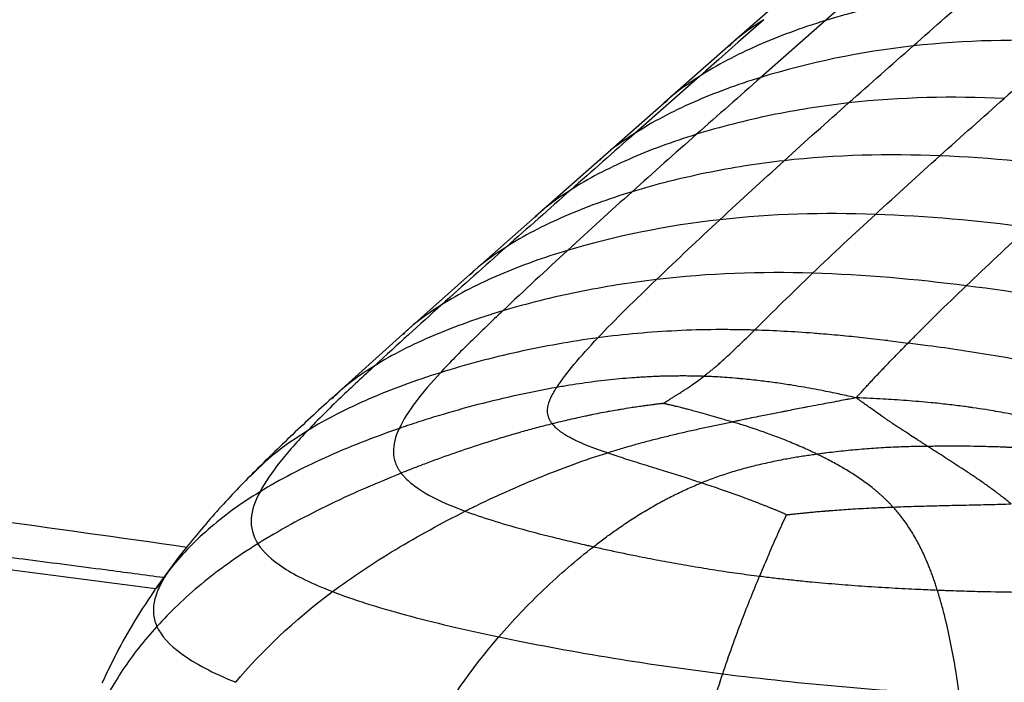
# Paper-space layout '_Dimetric' of a CAD drawing. Header units: millimetres. Extents: x -861 to 1018, y -101 to 902.
# Tile 13 of 19: x 628 to 762, y 351 to 441. Entities that reach past the tile are written whole.
import ezdxf

# ---------------------------------------------------------------- set-up
doc = ezdxf.new("R2010")
doc.units = ezdxf.units.MM

psp = doc.layouts.new('_Dimetric')

# ---------------------------------------------------------------- linework, layer by layer
at = {"color": 7, "linetype": 'Continuous', "lineweight": 25}
for p, q in [((746.02, 449.09), (737.27, 441.37)), ((732.83, 445.57), (724.09, 437.87)), ((737.27, 441.37), (728.5, 433.64)), ((724.07, 437.85), (715.31, 430.13)), ((720.14, 433.77), (711.38, 426.04)), ((715.33, 430.14), (706.57, 422.42)), ((706.57, 422.42), (697.77, 414.66)), ((697.77, 414.66), (688.9, 406.81)), ((688.9, 406.81), (679.77, 398.7)), ((679.77, 398.7), (670.11, 389.98)), ((649.42, 368.53), (646.31, 364.3)), ((649.49, 368.56), (648.03, 366.62)), ((648.03, 366.62), (646.28, 364.16))]:
    psp.add_line(p, q, dxfattribs=at)
at = {"color": 7, "linetype": 'Continuous', "lineweight": 25, "flags": 128}
psp.add_lwpolyline([(728.89, 441.49), (725.42, 438.42), (722.78, 436.09), (720.99, 434.52), (720.14, 433.77)], dxfattribs=at)
at = {"color": 7, "linetype": 'Continuous', "lineweight": 25}
for points in [[(757.97, 445.65), (750.86, 444.85), (743.76, 443.38), (737.27, 441.37)], [(749.2, 437.91), (752.13, 440.49), (755.05, 443.07), (757.97, 445.65)], [(770.38, 438.53), (763.38, 438.83), (756.32, 438.71), (749.2, 437.91)], [(770.38, 438.53), (767.46, 435.95), (764.54, 433.37), (761.61, 430.78)], [(749.2, 437.91), (742.09, 437.12), (735, 435.65), (728.5, 433.64)], [(740.43, 430.16), (743.36, 432.76), (746.28, 435.34), (749.2, 437.91)], [(728.5, 433.64), (725.58, 431.06), (722.66, 428.48), (719.74, 425.89)], [(731.66, 422.3), (734.58, 424.95), (737.51, 427.57), (740.43, 430.16)], [(761.61, 430.78), (754.61, 431.08), (747.55, 430.96), (740.43, 430.16)], [(752.83, 422.96), (755.76, 425.59), (758.69, 428.19), (761.61, 430.78)], [(711.38, 426.04), (708.45, 423.46), (705.53, 420.88), (702.61, 418.3)], [(719.74, 425.89), (716.81, 423.3), (713.89, 420.7), (710.97, 418.07)], [(722.9, 414.27), (725.8, 416.97), (728.73, 419.65), (731.66, 422.3)], [(752.83, 422.96), (745.82, 423.24), (738.76, 423.1), (731.66, 422.3)], [(744.07, 415), (746.96, 417.67), (749.9, 420.32), (752.83, 422.96)], [(773.68, 421.11), (766.78, 421.98), (759.84, 422.68), (752.83, 422.96)], [(702.61, 418.3), (699.69, 415.72), (696.77, 413.14), (693.85, 410.55)], [(710.97, 418.07), (708.06, 415.45), (705.14, 412.8), (702.21, 410.1)], [(744.07, 415), (737.06, 415.24), (730, 415.07), (722.9, 414.27)], [(722.9, 414.27), (715.8, 413.47), (708.71, 412.05), (702.21, 410.1)], [(714.3, 406.14), (717.12, 408.85), (720, 411.57), (722.9, 414.27)], [(735.54, 407), (738.31, 409.66), (741.17, 412.33), (744.07, 415)], [(764.94, 413.23), (758.03, 414.1), (751.07, 414.76), (744.07, 415)], [(756.44, 405.28), (759.2, 407.93), (762.05, 410.58), (764.94, 413.23)], [(693.85, 410.55), (690.93, 407.95), (688.02, 405.35), (685.05, 402.68)], [(702.21, 410.1), (699.28, 407.41), (696.35, 404.67), (693.38, 401.87)], [(706.32, 398.2), (708.7, 400.71), (711.47, 403.42), (714.3, 406.14)], [(735.54, 407), (728.52, 407.2), (721.44, 406.98), (714.3, 406.14)], [(727.61, 399.25), (730.08, 401.68), (732.76, 404.33), (735.54, 407)], [(756.44, 405.28), (749.52, 406.16), (742.56, 406.79), (735.54, 407)], [(777.31, 401.73), (770.32, 403.29), (763.36, 404.41), (756.44, 405.28)], [(685.05, 402.68), (682.09, 400.01), (679.07, 397.27), (675.96, 394.4)], [(735.61, 398.82), (732.95, 399.03), (730.28, 399.17), (727.61, 399.25)], [(745.79, 397.82), (746.7, 397.71), (747.6, 397.6), (748.52, 397.49)], [(751.2, 397.13), (750.3, 397.25), (749.41, 397.37), (748.52, 397.49)], [(741.47, 390.04), (741.63, 390.21), (741.78, 390.39), (741.94, 390.56)], [(729.61, 368.82), (729.18, 367.82), (728.75, 366.81), (728.32, 365.78)], [(725.93, 359.79), (726.71, 361.84), (727.51, 363.83), (728.32, 365.78)], [(657.05, 351.33), (660.56, 355.54), (664.9, 359.69), (670.23, 363.67)], [(723.31, 352.48), (724.15, 355), (725.04, 357.46), (725.93, 359.79)], [(683.32, 343.86), (685.88, 348.48), (689.03, 353.07), (692.84, 357.51)], [(692.84, 357.51), (702.02, 355.58), (712.53, 353.84), (723.31, 352.48)], [(722.13, 348.77), (722.51, 350.01), (722.9, 351.25), (723.31, 352.48)]]:
    psp.add_open_spline(points, degree=3, dxfattribs=at)
for points, knots in [([(737.27, 441.37), (734.02, 440.36), (730.92, 439.22), (725.17, 436.69), (722.51, 435.3), (720.14, 433.77)], [0, 0, 0, 0, 0.5, 0.5, 1, 1, 1, 1]), ([(728.89, 441.49), (727.38, 440.5), (725.69, 439.39), (724.25, 437.97), (724.1, 437.82)], [0, 0, 0, 0, 0.891218, 1, 1, 1, 1]), ([(728.5, 433.64), (725.26, 432.63), (722.16, 431.5), (716.41, 428.96), (713.75, 427.57), (711.38, 426.04)], [0, 0, 0, 0, 0.5, 0.5, 1, 1, 1, 1]), ([(720.14, 433.77), (718.63, 432.78), (716.94, 431.68), (715.51, 430.27), (715.36, 430.12)], [0, 0, 0, 0, 0.894978, 1, 1, 1, 1]), ([(647.24, 365.57), (644.61, 365.92), (638.44, 366.74), (628.97, 367.96), (619.11, 369.23), (610.06, 370.41), (601.93, 371.5), (594.74, 372.48), (588.55, 373.35), (583.72, 374.05), (580.2, 374.55), (577.92, 374.88), (576.25, 375.12), (574.36, 375.39), (571.73, 375.77), (568.52, 376.22), (565.14, 376.7), (561.65, 377.19), (557.6, 377.75), (552.89, 378.4), (547.39, 379.15), (541.4, 379.97), (534.88, 380.84), (527.81, 381.79), (519.75, 382.85), (511.34, 383.96), (502.61, 385.1), (493.64, 386.27), (483.75, 387.55), (472.33, 389.02), (459.25, 390.7), (444.42, 392.59), (428.29, 394.65), (410.87, 396.86), (392.31, 399.22), (372.62, 401.71), (351.88, 404.34), (330.02, 407.1), (306.95, 410.01), (282.73, 413.06), (257.45, 416.25), (231.39, 419.53), (204.7, 422.89), (177.55, 426.32), (153.92, 429.29), (139.37, 431.12), (133.99, 431.8)], [0, 0, 0, 0, 0.015235, 0.035618, 0.054847, 0.072386, 0.088156, 0.10216, 0.114376, 0.124434, 0.130453, 0.134972, 0.137803, 0.140204, 0.145953, 0.153176, 0.158975, 0.16571, 0.173538, 0.182649, 0.19327, 0.205667, 0.217681, 0.231382, 0.247012, 0.264841, 0.28059, 0.298044, 0.317314, 0.338447, 0.364865, 0.393788, 0.425236, 0.459204, 0.495669, 0.533864, 0.574346, 0.617016, 0.661746, 0.709346, 0.758722, 0.80963, 0.861787, 0.914869, 0.968502, 1, 1, 1, 1]), ([(740.43, 430.16), (736.88, 429.76), (733.33, 429.2), (726.38, 427.76), (722.98, 426.9), (719.74, 425.89)], [0, 0, 0, 0, 0.5, 0.5, 1, 1, 1, 1]), ([(711.38, 426.04), (709.86, 425.05), (708.17, 423.95), (706.75, 422.54), (706.6, 422.39)], [0, 0, 0, 0, 0.895415, 1, 1, 1, 1]), ([(719.74, 425.89), (716.49, 424.89), (713.39, 423.75), (707.64, 421.22), (704.98, 419.83), (702.61, 418.3)], [0, 0, 0, 0, 0.5, 0.5, 1, 1, 1, 1]), ([(731.66, 422.3), (728.1, 421.9), (724.56, 421.34), (717.61, 419.92), (714.22, 419.07), (710.97, 418.07)], [0, 0, 0, 0, 0.5, 0.5, 1, 1, 1, 1]), ([(710.97, 418.07), (707.73, 417.08), (704.63, 415.96), (698.88, 413.45), (696.22, 412.07), (693.85, 410.55)], [0, 0, 0, 0, 0.5, 0.5, 1, 1, 1, 1]), ([(702.61, 418.3), (701.1, 417.32), (699.4, 416.21), (697.96, 414.79), (697.8, 414.63)], [0, 0, 0, 0, 0.88911, 1, 1, 1, 1]), ([(331.79, 410.59), (354.57, 407.71), (400.13, 401.96), (468.44, 393.22), (523.45, 386.18), (565.19, 380.88), (593.8, 377.4), (622.19, 373.73), (641.2, 371.04), (650.42, 369.73)], [0, 0, 0, 0, 0.214371, 0.428657, 0.642664, 0.732381, 0.822288, 0.913735, 1, 1, 1, 1]), ([(702.21, 410.1), (698.96, 409.13), (695.86, 408.02), (690.1, 405.55), (687.43, 404.19), (685.05, 402.68)], [0, 0, 0, 0, 0.5, 0.5, 1, 1, 1, 1]), ([(693.85, 410.55), (692.34, 409.56), (690.6, 408.43), (689.13, 406.97), (688.93, 406.78)], [0, 0, 0, 0, 0.867739, 1, 1, 1, 1]), ([(714.3, 406.14), (710.72, 405.71), (707.14, 405.14), (700.12, 403.71), (696.68, 402.85), (693.38, 401.87)], [0, 0, 0, 0, 0.5, 0.5, 1, 1, 1, 1]), ([(748.51, 397.49), (748.67, 397.64), (748.82, 397.8), (749.14, 398.11), (749.61, 398.59), (750.08, 399.07), (751.05, 400.03), (751.7, 400.68), (753.69, 402.64), (755.05, 403.96), (756.44, 405.28)], [0, 0, 0, 0, 0.0625, 0.0625, 0.125, 0.25, 0.25, 0.5, 0.5, 1, 1, 1, 1]), ([(693.38, 401.87), (690.09, 400.88), (686.94, 399.76), (681.09, 397.28), (678.38, 395.91), (675.96, 394.4)], [0, 0, 0, 0, 0.5, 0.5, 1, 1, 1, 1]), ([(685.05, 402.68), (683.54, 401.7), (681.68, 400.5), (680.11, 398.95), (679.82, 398.66)], [0, 0, 0, 0, 0.81296, 1, 1, 1, 1]), ([(693.38, 401.87), (691.9, 400.46), (690.41, 399.05), (687.55, 396.23), (686.17, 394.83), (684.91, 393.46)], [0, 0, 0, 0, 0.5, 0.5, 1, 1, 1, 1]), ([(727.61, 399.25), (727.56, 399.25), (727.5, 399.26), (727.39, 399.26), (727.23, 399.26), (726.85, 399.27), (726.08, 399.29), (724.55, 399.31), (723.23, 399.32), (720.59, 399.3), (718.82, 399.25), (713.51, 398.99), (709.93, 398.68), (706.32, 398.2)], [0, 0, 0, 0, 0.007812, 0.007812, 0.015625, 0.03125, 0.0625, 0.125, 0.25, 0.25, 0.5, 0.5, 1, 1, 1, 1]), ([(720.7, 392.96), (720.79, 393.03), (720.98, 393.17), (721.26, 393.39), (721.59, 393.65), (721.96, 393.95), (722.41, 394.33), (723.13, 394.96), (724.21, 395.94), (725.4, 397.09), (726.39, 398.05), (727.07, 398.71), (727.43, 399.07), (727.61, 399.25)], [0, 0, 0, 0, 0.033137, 0.067119, 0.101936, 0.156037, 0.211286, 0.281118, 0.450752, 0.678733, 0.826699, 0.91254, 1, 1, 1, 1]), ([(706.32, 398.2), (702.7, 397.71), (699.05, 397.06), (691.86, 395.47), (688.31, 394.53), (684.91, 393.46)], [0, 0, 0, 0, 0.5, 0.5, 1, 1, 1, 1]), ([(700.72, 391.45), (701.34, 392.41), (702.14, 393.47), (704.04, 395.73), (705.13, 396.94), (706.32, 398.2)], [0, 0, 0, 0, 0.5, 0.5, 1, 1, 1, 1]), ([(745.79, 397.82), (745.28, 397.87), (744.26, 397.99), (742.22, 398.22), (739.68, 398.48), (737.3, 398.69), (735.95, 398.8), (735.61, 398.82)], [0, 0, 0, 0, 0.149668, 0.299429, 0.599311, 0.899652, 1, 1, 1, 1]), ([(746.54, 395.47), (746.59, 395.52), (746.65, 395.58), (746.7, 395.63), (746.97, 395.91), (747.25, 396.19), (747.52, 396.47), (747.85, 396.81), (748.18, 397.15), (748.52, 397.49)], [-0.000438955, -0.000438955, -0.000438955, -0.000438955, 0, 0, 0, 0.002332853, 0.002332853, 0.002332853, 0.005148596, 0.005148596, 0.005148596, 0.005148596]), ([(769.47, 393.98), (767.96, 394.32), (766.44, 394.63), (763.4, 395.22), (761.88, 395.5), (758.83, 396.01), (757.3, 396.26), (754.25, 396.71), (752.72, 396.93), (751.2, 397.13)], [0, 0, 0, 0, 0.25, 0.25, 0.5, 0.5, 0.75, 0.75, 1, 1, 1, 1]), ([(741.94, 390.56), (742.09, 390.73), (742.4, 391.08), (742.86, 391.58), (743.37, 392.14), (743.95, 392.76), (744.8, 393.65), (745.66, 394.55), (746.31, 395.23), (746.54, 395.47)], [0, 0, 0, 0, 0.10181, 0.200916, 0.298283, 0.43817, 0.578187, 0.846943, 1, 1, 1, 1]), ([(675.96, 394.4), (674.39, 392.96), (672.83, 391.5), (669.76, 388.56), (668.27, 387.08), (666.85, 385.59)], [0, 0, 0, 0, 0.5, 0.5, 1, 1, 1, 1]), ([(675.96, 394.4), (674.43, 393.42), (672.36, 392.08), (670.61, 390.36), (670.16, 389.91)], [0, 0, 0, 0, 0.737723, 1, 1, 1, 1]), ([(684.91, 393.46), (681.51, 392.39), (678.25, 391.2), (672.17, 388.57), (669.36, 387.14), (666.85, 385.59)], [0, 0, 0, 0, 0.5, 0.5, 1, 1, 1, 1]), ([(684.91, 393.46), (683.65, 392.09), (682.51, 390.76), (680.59, 388.22), (679.82, 387), (679.29, 385.86)], [0, 0, 0, 0, 0.5, 0.5, 1, 1, 1, 1]), ([(720.7, 392.96), (720.43, 392.97), (719.9, 392.98), (719.1, 393), (718.3, 393.01), (717.49, 393.01), (716.68, 393), (715.87, 392.99), (715.06, 392.97), (714.24, 392.94), (713.42, 392.9), (712.6, 392.86), (711.77, 392.81), (710.66, 392.73), (709.27, 392.61), (707.59, 392.44), (705.89, 392.24), (704.18, 392.01), (702.46, 391.75), (701.3, 391.55), (700.72, 391.45)], [0, 0, 0, 0, 0.040769, 0.081546, 0.122338, 0.163157, 0.20401, 0.244907, 0.285858, 0.326873, 0.367961, 0.409132, 0.450396, 0.491764, 0.574856, 0.658483, 0.742729, 0.827674, 0.913404, 1, 1, 1, 1]), ([(715.26, 389.27), (715.27, 389.28), (715.3, 389.3), (715.34, 389.33), (715.38, 389.36), (715.41, 389.38), (715.44, 389.4), (715.48, 389.43), (715.55, 389.47), (715.6, 389.51), (715.65, 389.54), (715.75, 389.61), (715.91, 389.71), (716.03, 389.79), (716.09, 389.83), (716.14, 389.86), (716.31, 389.97), (716.61, 390.16), (716.98, 390.39), (717.3, 390.59), (717.5, 390.72), (717.6, 390.78), (717.68, 390.84), (718.15, 391.14), (718.66, 391.47), (719.35, 391.95), (719.94, 392.37), (720.44, 392.76), (720.7, 392.96)], [0, 0, 0, 0, 0.006939, 0.013999, 0.017287, 0.027954, 0.028725, 0.034736, 0.04964, 0.060308, 0.061107, 0.073578, 0.11049, 0.136768, 0.137691, 0.1391, 0.157387, 0.225708, 0.285746, 0.34302, 0.389015, 0.391187, 0.393603, 0.434261, 0.640157, 0.673759, 0.830499, 1, 1, 1, 1]), ([(741.47, 390.04), (741.1, 390.12), (740.39, 390.28), (739.33, 390.51), (738.21, 390.74), (736.94, 391), (735.01, 391.37), (732.83, 391.74), (730.45, 392.1), (728.68, 392.32), (727.22, 392.49), (726.28, 392.59), (724.84, 392.72), (723.63, 392.81), (722.37, 392.89), (721.82, 392.92), (721.25, 392.94), (720.88, 392.95), (720.7, 392.96)], [0, 0, 0, 0, 0.055641, 0.108397, 0.158635, 0.223556, 0.297519, 0.442986, 0.543714, 0.640899, 0.696184, 0.750977, 0.774612, 0.898485, 0.920389, 0.949562, 0.974874, 1, 1, 1, 1]), ([(700.72, 391.45), (697.22, 390.84), (693.61, 390.05), (688.2, 388.64), (686.39, 388.13), (683.71, 387.32), (682.82, 387.04), (681.49, 386.61), (680.82, 386.39), (680.05, 386.13), (679.67, 386), (679.51, 385.94), (679.4, 385.9), (679.34, 385.88), (679.29, 385.86)], [0, 0, 0, 0, 0.5, 0.5, 0.75, 0.75, 0.875, 0.875, 0.9375, 0.96875, 0.984375, 0.992187, 0.992187, 1, 1, 1, 1]), ([(700.13, 386.51), (700.09, 386.55), (700.03, 386.64), (699.94, 386.77), (699.85, 386.9), (699.78, 387.03), (699.68, 387.23), (699.58, 387.5), (699.5, 387.84), (699.47, 388.28), (699.51, 388.86), (699.7, 389.52), (699.98, 390.18), (700.32, 390.81), (700.58, 391.24), (700.72, 391.45)], [0, 0, 0, 0, 0.0268265, 0.0535949, 0.0803297, 0.107055, 0.1337946, 0.2009401, 0.268514, 0.3391195, 0.4612154, 0.6109714, 0.7338575, 0.8632842, 1, 1, 1, 1]), ([(670.12, 389.98), (668.21, 388.24), (664.39, 384.73), (660.81, 381.18), (659.01, 379.4)], [0, 0, 0, 0, 0.498041, 1, 1, 1, 1]), ([(741.47, 390.04), (741.18, 389.98), (740.68, 389.89), (739.8, 389.73), (739.17, 389.61), (737.97, 389.38), (736.64, 389.13), (735.15, 388.85), (734.1, 388.65), (733.23, 388.48), (732.56, 388.35), (732.22, 388.28)], [0, 0, 0, 0, 0.095862, 0.162165, 0.290114, 0.299956, 0.555992, 0.719394, 0.785065, 0.893677, 1, 1, 1, 1]), ([(746.45, 386.52), (746.32, 386.61), (746.07, 386.78), (745.69, 387.04), (745.34, 387.29), (744.82, 387.64), (744, 388.22), (743.24, 388.76), (742.54, 389.26), (742.22, 389.5), (741.81, 389.79), (741.62, 389.93), (741.47, 390.04)], [0, 0, 0, 0, 0.0706463, 0.1421749, 0.2149136, 0.2738561, 0.4441437, 0.7003195, 0.7421457, 0.8798844, 0.904296, 1, 1, 1, 1]), ([(764.07, 387.49), (763.89, 387.53), (763.52, 387.61), (762.78, 387.77), (761.77, 387.97), (760.48, 388.2), (758.98, 388.45), (757.78, 388.63), (756.79, 388.77), (755.64, 388.93), (753.9, 389.14), (751.3, 389.42), (748.86, 389.62), (746.68, 389.77), (745.04, 389.87), (743.32, 389.96), (742.1, 390.01), (741.47, 390.04)], [0, 0, 0, 0, 0.025155, 0.050491, 0.101613, 0.163284, 0.225392, 0.303638, 0.324279, 0.358801, 0.456276, 0.556437, 0.702479, 0.776385, 0.841366, 0.917645, 1, 1, 1, 1]), ([(715.26, 389.27), (715.22, 389.27), (715.13, 389.26), (715.03, 389.25), (714.9, 389.23), (714.81, 389.22), (714.7, 389.21), (714.57, 389.19), (714.36, 389.17), (714.19, 389.15), (714.1, 389.13), (714.02, 389.12), (713.7, 389.08), (713.23, 389.02), (712.81, 388.96), (712.63, 388.94), (712.55, 388.93), (712.18, 388.88), (711.58, 388.79), (710.61, 388.64), (709.83, 388.52), (709.21, 388.41), (708.68, 388.32), (708.19, 388.24), (706.99, 388.02), (705.93, 387.81), (704.92, 387.6), (704.69, 387.55), (704.67, 387.55), (704.65, 387.55), (704.36, 387.48), (703.72, 387.35), (702.7, 387.12), (701.55, 386.85), (700.69, 386.64), (700.21, 386.53), (700.14, 386.51), (700.13, 386.51), (700.13, 386.51), (700.13, 386.51)], [0, 0, 0, 0, 0.008288, 0.016699, 0.020065, 0.03402, 0.034453, 0.041146, 0.060508, 0.074203, 0.074683, 0.078721, 0.089638, 0.137736, 0.171689, 0.172264, 0.172962, 0.188155, 0.243849, 0.292385, 0.379287, 0.397254, 0.414832, 0.484411, 0.494603, 0.652875, 0.694648, 0.695868, 0.697316, 0.698841, 0.700016, 0.754585, 0.82774, 0.902425, 0.985291, 0.998646, 0.999063, 0.999479, 1, 1, 1, 1]), ([(724.62, 386.74), (724.37, 386.82), (723.88, 386.96), (723.18, 387.17), (722.52, 387.37), (721.68, 387.61), (720.6, 387.92), (719.63, 388.18), (718.97, 388.36), (718.59, 388.46), (718.12, 388.58), (717.65, 388.69), (717.26, 388.79), (717.04, 388.85), (716.93, 388.87), (716.86, 388.89), (716.64, 388.94), (716.33, 389.01), (716.08, 389.08), (715.95, 389.1), (715.86, 389.13), (715.73, 389.16), (715.63, 389.18), (715.58, 389.19), (715.52, 389.21), (715.47, 389.22), (715.4, 389.24), (715.34, 389.25), (715.29, 389.27), (715.26, 389.27)], [0, 0, 0, 0, 0.078592, 0.156148, 0.223842, 0.290805, 0.42309, 0.569752, 0.597536, 0.634551, 0.693315, 0.745263, 0.785876, 0.817362, 0.818188, 0.819116, 0.839979, 0.889051, 0.920566, 0.921049, 0.929439, 0.949668, 0.962977, 0.963401, 0.967185, 0.981328, 0.982217, 0.991156, 1, 1, 1, 1]), ([(732.22, 388.28), (732.07, 388.25), (731.76, 388.19), (731.13, 388.07), (730.03, 387.85), (728.69, 387.59), (727.41, 387.33), (726.71, 387.19), (726.17, 387.08), (725.85, 387.01), (725.43, 386.92), (725.14, 386.86), (724.85, 386.8), (724.71, 386.76), (724.66, 386.75), (724.63, 386.75), (724.62, 386.74)], [0, 0, 0, 0, 0.062065, 0.123937, 0.247609, 0.496642, 0.655073, 0.747932, 0.772176, 0.867958, 0.874274, 0.93737, 0.981275, 0.987829, 0.994379, 1, 1, 1, 1]), ([(679.29, 385.86), (675.79, 384.65), (672.39, 383.32), (666.02, 380.44), (663.04, 378.9), (660.36, 377.26)], [0, 0, 0, 0, 0.5, 0.5, 1, 1, 1, 1]), ([(679.29, 385.86), (678.76, 384.73), (678.48, 383.67), (678.52, 382.17), (678.61, 381.68), (678.87, 380.96), (678.98, 380.72), (679.17, 380.37), (679.28, 380.2), (679.42, 379.99), (679.49, 379.89), (679.53, 379.84), (679.54, 379.82), (679.55, 379.81), (679.56, 379.8), (679.57, 379.79)], [0, 0, 0, 0, 0.5, 0.5, 0.75, 0.75, 0.875, 0.875, 0.9375, 0.96875, 0.984375, 0.992188, 0.996094, 0.996094, 1, 1, 1, 1]), ([(700.13, 386.51), (699.8, 386.42), (699.15, 386.26), (698.18, 386.01), (697.19, 385.74), (696.19, 385.46), (695.19, 385.18), (694.18, 384.88), (693.16, 384.58), (692.13, 384.26), (691.1, 383.93), (689.18, 383.32), (686.38, 382.37), (683.41, 381.29), (681.14, 380.42), (680.09, 380), (679.57, 379.79)], [0, 0, 0, 0, 0.046156, 0.092896, 0.140185, 0.187995, 0.236299, 0.285067, 0.334272, 0.383882, 0.43387, 0.484204, 0.663077, 0.843761, 0.921819, 1, 1, 1, 1]), ([(707.61, 382.53), (707.43, 382.59), (707.07, 382.72), (706.55, 382.9), (706.04, 383.09), (705.54, 383.28), (705.06, 383.46), (704.6, 383.65), (704.08, 383.88), (703.51, 384.13), (702.95, 384.4), (702.51, 384.64), (702.16, 384.83), (701.84, 385.03), (701.5, 385.25), (701.16, 385.49), (700.85, 385.74), (700.57, 385.99), (700.33, 386.25), (700.19, 386.42), (700.13, 386.51)], [0, 0, 0, 0, 0.056778, 0.112718, 0.167829, 0.222123, 0.275611, 0.328311, 0.38024, 0.456483, 0.531602, 0.590539, 0.6323, 0.673071, 0.729764, 0.784786, 0.839218, 0.893158, 0.946718, 1, 1, 1, 1]), ([(724.62, 386.74), (724.33, 386.68), (723.75, 386.56), (722.87, 386.38), (721.98, 386.19), (721.09, 386), (720.18, 385.8), (719.27, 385.6), (718.34, 385.39), (717.41, 385.17), (716.21, 384.89), (714.75, 384.53), (713, 384.09), (711.23, 383.61), (709.43, 383.09), (708.22, 382.72), (707.61, 382.53)], [0, 0, 0, 0, 0.050655, 0.101863, 0.153624, 0.205942, 0.25882, 0.312261, 0.366271, 0.420857, 0.476028, 0.576694, 0.679324, 0.784007, 0.890854, 1, 1, 1, 1]), ([(736.15, 382.36), (736.14, 382.37), (736.05, 382.41), (735.5, 382.68), (734.62, 383.09), (733.78, 383.46), (733.37, 383.63), (732.64, 383.95), (731.65, 384.35), (730.01, 384.98), (728.76, 385.43), (727.77, 385.77), (727.12, 385.98), (726.64, 386.14), (725.94, 386.36), (725.47, 386.5), (724.98, 386.64), (724.74, 386.71), (724.62, 386.74)], [0, 0, 0, 0, 0.003419, 0.025392, 0.151627, 0.24287, 0.251141, 0.259697, 0.439057, 0.512957, 0.687797, 0.759438, 0.765602, 0.852652, 0.880394, 0.940322, 0.970182, 1, 1, 1, 1]), ([(751.19, 383.43), (751.09, 383.5), (750.88, 383.63), (750.63, 383.8), (750.32, 384), (750.11, 384.13), (749.89, 384.27), (749.53, 384.51), (749.12, 384.77), (748.39, 385.25), (747.77, 385.65), (747.1, 386.09), (746.73, 386.34), (746.54, 386.46), (746.45, 386.52)], [0, 0, 0, 0, 0.062707, 0.125855, 0.155918, 0.249268, 0.252207, 0.292232, 0.475526, 0.503307, 0.752226, 0.875925, 0.937849, 1, 1, 1, 1]), ([(666.85, 385.59), (665.28, 384.56), (662.45, 382.71), (660.07, 380.38), (659.01, 379.34)], [0, 0, 0, 0, 0.55605, 1, 1, 1, 1]), ([(666.85, 385.59), (665.46, 384.13), (664.17, 382.68), (661.96, 379.89), (661.04, 378.54), (660.36, 377.26)], [0, 0, 0, 0, 0.5, 0.5, 1, 1, 1, 1]), ([(751.19, 383.43), (751.05, 383.43), (750.75, 383.43), (750.15, 383.42), (749.55, 383.41), (748.66, 383.39), (748.05, 383.37), (747.23, 383.34), (745.98, 383.29), (744.31, 383.19), (742.17, 383.03), (740.47, 382.88), (738.76, 382.69), (737.68, 382.57), (736.81, 382.45), (736.37, 382.39), (736.15, 382.36)], [0, 0, 0, 0, 0.029822, 0.0597103, 0.1196685, 0.1482463, 0.2377861, 0.2406283, 0.3121863, 0.4870033, 0.5712544, 0.7402108, 0.8261526, 0.9125538, 0.9562172, 1, 1, 1, 1]), ([(762.95, 383.27), (762.92, 383.27), (762.85, 383.27), (762.76, 383.27), (762.66, 383.28), (762.58, 383.28), (762.5, 383.28), (762.39, 383.28), (762.22, 383.29), (762.08, 383.3), (761.96, 383.3), (761.71, 383.31), (761.31, 383.33), (760.97, 383.34), (760.82, 383.35), (760.75, 383.35), (760.26, 383.37), (759.43, 383.39), (758.59, 383.41), (758.1, 383.42), (757.36, 383.44), (756.2, 383.45), (754.58, 383.46), (753.26, 383.45), (752.12, 383.44), (751.5, 383.43), (751.19, 383.43)], [0, 0, 0, 0, 0.008851, 0.017797, 0.02207, 0.036162, 0.03662, 0.043703, 0.064085, 0.078458, 0.078957, 0.094532, 0.144259, 0.179573, 0.180793, 0.182243, 0.198485, 0.305597, 0.393982, 0.41224, 0.430058, 0.584091, 0.709144, 0.842568, 0.920781, 1, 1, 1, 1]), ([(762.55, 375.61), (762.35, 375.77), (761.96, 376.09), (761.36, 376.55), (760.76, 377.01), (760.17, 377.45), (759.57, 377.88), (758.98, 378.31), (758.39, 378.72), (757.8, 379.13), (757.21, 379.52), (756.44, 380.04), (755.49, 380.66), (754.37, 381.39), (753.28, 382.09), (752.22, 382.77), (751.53, 383.21), (751.19, 383.43)], [0, 0, 0, 0, 0.054929, 0.109259, 0.16301, 0.216197, 0.268837, 0.320945, 0.372535, 0.423617, 0.474202, 0.524301, 0.623197, 0.720193, 0.815325, 0.908615, 1, 1, 1, 1]), ([(707.61, 382.53), (704.54, 381.56), (701.32, 380.39), (696.45, 378.39), (694.81, 377.68), (692.36, 376.57), (691.54, 376.19), (690.32, 375.61), (689.71, 375.31), (689, 374.96), (688.65, 374.79), (688.5, 374.71), (688.39, 374.66), (688.34, 374.63), (688.29, 374.61)], [0, 0, 0, 0, 0.5, 0.5, 0.75, 0.75, 0.875, 0.875, 0.9375, 0.96875, 0.984375, 0.992187, 0.992187, 1, 1, 1, 1]), ([(720.41, 378.46), (720.06, 378.57), (719.38, 378.8), (717.9, 379.28), (715.99, 379.88), (713.97, 380.5), (712.32, 381.01), (711.03, 381.41), (709.82, 381.8), (708.69, 382.17), (707.96, 382.41), (707.61, 382.53)], [0, 0, 0, 0, 0.079332, 0.158403, 0.340638, 0.520381, 0.62607, 0.726965, 0.822955, 0.913974, 1, 1, 1, 1]), ([(736.15, 382.36), (735.86, 382.32), (735.29, 382.24), (734.42, 382.11), (733.55, 381.98), (732.68, 381.83), (731.38, 381.6), (729.66, 381.25), (727.52, 380.76), (725.4, 380.19), (723.68, 379.66), (722.34, 379.2), (721.37, 378.84), (720.73, 378.59), (720.41, 378.46)], [0, 0, 0, 0, 0.053477, 0.107176, 0.161079, 0.215169, 0.269431, 0.403624, 0.538698, 0.672762, 0.807758, 0.871562, 0.935632, 1, 1, 1, 1]), ([(746.47, 375.18), (746.37, 375.29), (746.17, 375.51), (745.85, 375.84), (745.53, 376.16), (745.2, 376.47), (744.87, 376.78), (744.52, 377.08), (744.18, 377.38), (743.46, 377.97), (742.34, 378.81), (740.75, 379.86), (739.1, 380.84), (737.76, 381.56), (736.77, 382.06), (736.36, 382.26), (736.15, 382.36)], [0, 0, 0, 0, 0.03754, 0.074973, 0.112304, 0.149542, 0.186691, 0.223756, 0.260741, 0.297652, 0.447398, 0.596087, 0.745986, 0.894642, 0.947432, 1, 1, 1, 1]), ([(659.02, 379.4), (657.39, 377.72), (654.12, 374.33), (651, 370.48), (649.42, 368.53)], [0, 0, 0, 0, 0.496117, 1, 1, 1, 1]), ([(679.57, 379.79), (676.07, 378.39), (672.62, 376.88), (666.04, 373.66), (662.92, 371.96), (660.07, 370.18)], [0, 0, 0, 0, 0.5, 0.5, 1, 1, 1, 1]), ([(679.57, 379.79), (679.57, 379.79), (679.58, 379.78), (679.59, 379.76), (679.6, 379.74), (679.64, 379.69), (679.72, 379.59), (679.89, 379.39), (680.05, 379.22), (680.38, 378.88), (680.63, 378.66), (681.43, 377.99), (682.06, 377.56), (684.23, 376.27), (686.06, 375.44), (688.29, 374.61)], [0, 0, 0, 0, 0.003906, 0.003906, 0.007813, 0.015625, 0.03125, 0.0625, 0.125, 0.125, 0.25, 0.25, 0.5, 0.5, 1, 1, 1, 1]), ([(705.72, 369.78), (705.95, 369.96), (706.42, 370.32), (707.12, 370.85), (707.83, 371.37), (708.54, 371.88), (709.6, 372.62), (711.03, 373.58), (712.57, 374.53), (713.8, 375.26), (714.61, 375.71), (715.28, 376.08), (715.95, 376.43), (716.73, 376.82), (717.64, 377.26), (718.55, 377.68), (719.48, 378.09), (720.1, 378.34), (720.41, 378.46)], [0, 0, 0, 0, 0.0525, 0.104773, 0.156807, 0.208594, 0.260126, 0.387541, 0.513737, 0.577981, 0.637758, 0.67644, 0.710982, 0.769539, 0.827702, 0.885487, 0.942912, 1, 1, 1, 1]), ([(732, 374.12), (731.92, 374.16), (731.76, 374.23), (731.5, 374.34), (731.22, 374.46), (730.9, 374.6), (730.57, 374.74), (730.21, 374.89), (729.83, 375.04), (729.43, 375.2), (728.66, 375.51), (727.49, 375.96), (725.41, 376.74), (723.43, 377.45), (721.59, 378.07), (720.8, 378.33), (720.41, 378.46)], [0, 0, 0, 0, 0.0202821, 0.0431849, 0.0685202, 0.096105, 0.1257467, 0.1572254, 0.1903124, 0.2248054, 0.2605371, 0.3912569, 0.5296487, 0.7994518, 0.8990641, 1, 1, 1, 1]), ([(660.36, 377.26), (657.68, 375.62), (655.34, 373.89), (651.26, 370.33), (649.52, 368.49), (648.03, 366.62)], [0, 0, 0, 0, 0.5, 0.5, 1, 1, 1, 1]), ([(660.36, 377.26), (659.68, 375.98), (659.25, 374.77), (659.09, 372.43), (659.36, 371.3), (660.07, 370.18)], [0, 0, 0, 0, 0.5, 0.5, 1, 1, 1, 1]), ([(646.14, 364.04), (638.71, 365), (621.31, 367.25), (593.82, 370.92), (571.58, 374.13), (559.21, 375.81), (556.98, 376.11)], [0, 0, 0, 0, 0.2497327, 0.5841588, 0.9250361, 1, 1, 1, 1]), ([(732, 374.12), (732, 374.12), (732, 374.12), (732, 374.12), (732, 374.12), (732, 374.12), (732, 374.12), (732, 374.12), (732, 374.12), (732, 374.12), (732, 374.12), (732, 374.12), (732, 374.12), (732, 374.12), (732, 374.12), (732.02, 374.13), (732.07, 374.13), (732.2, 374.15), (732.37, 374.17), (732.61, 374.2), (732.86, 374.23), (733.13, 374.25), (733.42, 374.29), (733.72, 374.32), (734.03, 374.35), (734.36, 374.38), (734.69, 374.41), (735.04, 374.45), (735.4, 374.48), (735.76, 374.51), (736.13, 374.55), (736.52, 374.58), (736.83, 374.61), (737.04, 374.62), (737.13, 374.63), (737.21, 374.64), (737.29, 374.64), (737.37, 374.65), (737.45, 374.66), (737.53, 374.66), (737.61, 374.67), (737.69, 374.67), (737.77, 374.68), (737.85, 374.69), (737.93, 374.69), (738.01, 374.7), (738.09, 374.71), (738.18, 374.71), (738.63, 374.75), (739.47, 374.81), (741.22, 374.93), (742.82, 375.02), (744.26, 375.09), (745.24, 375.13), (745.98, 375.16), (746.47, 375.18)], [0, 0, 0, 0, 0.0000572, 0.000078, 0.0000988, 0.0001196, 0.0001404, 0.0001612, 0.000182, 0.0002029, 0.0002237, 0.0002445, 0.0002654, 0.0002862, 0.000307, 0.0003227, 0.0048289, 0.0106802, 0.0257254, 0.0420517, 0.0596104, 0.0783046, 0.0980684, 0.1188289, 0.1405124, 0.163034, 0.1863334, 0.2103495, 0.2350191, 0.2602848, 0.2860903, 0.3123831, 0.3408081, 0.349948, 0.3553807, 0.3608281, 0.36629, 0.3717659, 0.3772555, 0.3827586, 0.3882747, 0.3938037, 0.3993451, 0.4048987, 0.4104642, 0.4160413, 0.4216296, 0.4272291, 0.4342441, 0.515891, 0.5994589, 0.7974862, 0.8475668, 0.8980173, 1, 1, 1, 1]), ([(746.47, 375.18), (746.94, 375.2), (747.88, 375.23), (749.29, 375.28), (750.69, 375.32), (752.08, 375.35), (753.46, 375.39), (754.91, 375.42), (756.43, 375.45), (758.01, 375.48), (759.56, 375.52), (761.07, 375.56), (762.06, 375.59), (762.55, 375.61)], [0, 0, 0, 0, 0.088143, 0.175924, 0.263189, 0.349785, 0.435556, 0.520346, 0.620599, 0.718949, 0.815135, 0.9089, 1, 1, 1, 1]), ([(752.5, 363.88), (752.44, 364.09), (752.3, 364.51), (752.1, 365.13), (751.88, 365.74), (751.66, 366.34), (751.43, 366.94), (751.03, 367.93), (750.42, 369.29), (749.54, 370.98), (748.54, 372.6), (747.65, 373.82), (746.94, 374.66), (746.63, 375.01), (746.47, 375.18)], [0, 0, 0, 0, 0.050328, 0.100449, 0.150354, 0.200035, 0.249484, 0.298696, 0.448783, 0.596409, 0.746263, 0.893506, 0.946904, 1, 1, 1, 1]), ([(670.23, 363.67), (672.89, 365.66), (675.79, 367.58), (681.87, 371.25), (685.06, 372.99), (688.29, 374.61)], [0, 0, 0, 0, 0.5, 0.5, 1, 1, 1, 1]), ([(688.29, 374.61), (690.53, 373.78), (693.16, 372.96), (697.57, 371.75), (699.11, 371.35), (701.53, 370.76), (702.75, 370.46), (704.23, 370.12), (704.97, 369.95), (705.29, 369.88), (705.51, 369.83), (705.61, 369.8), (705.72, 369.78)], [0, 0, 0, 0, 0.5, 0.5, 0.75, 0.75, 0.875, 0.9375, 0.96875, 0.984375, 0.984375, 1, 1, 1, 1]), ([(729.61, 368.82), (730, 369.73), (730.4, 370.63), (731.19, 372.39), (731.59, 373.27), (732, 374.12)], [0, 0, 0, 0, 0.5, 0.5, 1, 1, 1, 1]), ([(660.07, 370.18), (657.21, 368.4), (654.66, 366.57), (650.1, 362.81), (648.1, 360.88), (646.33, 358.94)], [0, 0, 0, 0, 0.5, 0.5, 1, 1, 1, 1]), ([(660.07, 370.18), (660.78, 369.07), (661.93, 367.97), (665.27, 365.81), (667.46, 364.74), (670.23, 363.67)], [0, 0, 0, 0, 0.5, 0.5, 1, 1, 1, 1]), ([(692.84, 357.51), (694.74, 359.73), (696.8, 361.89), (701.13, 366.01), (703.4, 367.97), (705.72, 369.78)], [0, 0, 0, 0, 0.5, 0.5, 1, 1, 1, 1]), ([(705.72, 369.78), (706.04, 369.71), (706.68, 369.56), (707.65, 369.35), (708.63, 369.14), (709.62, 368.93), (710.62, 368.73), (712.28, 368.39), (714.62, 367.93), (717.66, 367.38), (720.74, 366.86), (723.3, 366.46), (725.34, 366.17), (726.82, 365.97), (727.82, 365.84), (728.32, 365.78)], [0, 0, 0, 0, 0.044337, 0.088949, 0.133822, 0.178942, 0.224296, 0.269871, 0.403997, 0.539538, 0.673987, 0.809167, 0.872721, 0.936342, 1, 1, 1, 1]), ([(648.03, 366.62), (647.11, 365.27), (646.41, 363.97), (645.9, 362.07), (645.82, 361.44), (645.9, 360.19), (646.05, 359.56), (646.33, 358.94)], [0, 0, 0, 0, 0.5, 0.5, 0.75, 0.75, 1, 1, 1, 1]), ([(728.32, 365.78), (728.65, 365.74), (729.33, 365.65), (730.34, 365.53), (731.35, 365.42), (732.37, 365.3), (733.39, 365.2), (734.41, 365.09), (736.28, 364.91), (739.03, 364.67), (742.66, 364.4), (746.3, 364.18), (749.16, 364.03), (751.23, 363.94), (752.08, 363.9), (752.5, 363.88)], [0, 0, 0, 0, 0.0428504, 0.0856884, 0.1285049, 0.1712912, 0.2140381, 0.2567366, 0.2993775, 0.4494304, 0.5982183, 0.7485306, 0.8965732, 0.9484701, 1, 1, 1, 1]), ([(646.32, 364.31), (645.28, 362.76), (643.32, 359.83), (640.86, 355.46), (639.5, 352.58), (638.86, 351.22)], [0, 0, 0, 0, 0.371577, 0.704268, 1, 1, 1, 1]), ([(670.23, 363.67), (673, 362.6), (676.36, 361.54), (683.98, 359.48), (688.24, 358.47), (692.84, 357.51)], [0, 0, 0, 0, 0.5, 0.5, 1, 1, 1, 1]), ([(755.5, 349.61), (755.16, 352.11), (754.76, 354.58), (754.02, 358.18), (753.75, 359.36), (753.31, 361.09), (753.16, 361.66), (752.92, 362.5), (752.8, 362.92), (752.65, 363.4), (752.58, 363.64), (752.55, 363.75), (752.53, 363.82), (752.52, 363.85), (752.5, 363.88)], [0, 0, 0, 0, 0.5, 0.5, 0.75, 0.75, 0.875, 0.875, 0.9375, 0.96875, 0.984375, 0.992188, 0.992188, 1, 1, 1, 1]), ([(752.5, 363.88), (752.63, 363.88), (752.75, 363.88), (753, 363.87), (753.36, 363.85), (754.22, 363.82), (755.92, 363.76), (757.36, 363.72), (760.21, 363.65), (762.07, 363.62), (767.49, 363.6), (770.89, 363.66), (773.99, 363.81)], [0, 0, 0, 0, 0.015625, 0.015625, 0.03125, 0.0625, 0.125, 0.25, 0.25, 0.5, 0.5, 1, 1, 1, 1]), ([(646.33, 358.94), (644.56, 356.99), (643.04, 355.03), (640.4, 351.1), (639.29, 349.15), (638.34, 347.23)], [0, 0, 0, 0, 0.5, 0.5, 1, 1, 1, 1]), ([(646.33, 358.94), (646.9, 357.69), (648, 356.43), (650.63, 354.53), (651.67, 353.89), (654.09, 352.62), (655.48, 351.97), (657.05, 351.33)], [0, 0, 0, 0, 0.5, 0.5, 0.75, 0.75, 1, 1, 1, 1]), ([(723.31, 352.48), (728.71, 351.8), (734.17, 351.22), (742.28, 350.5), (744.97, 350.28), (748.96, 350), (750.28, 349.91), (752.25, 349.79), (753.23, 349.73), (754.37, 349.67), (754.93, 349.64), (755.18, 349.63), (755.34, 349.62), (755.42, 349.62), (755.5, 349.61)], [0, 0, 0, 0, 0.5, 0.5, 0.75, 0.75, 0.875, 0.875, 0.9375, 0.96875, 0.984375, 0.992188, 0.992188, 1, 1, 1, 1])]:
    psp.add_open_spline(points, degree=3, knots=knots, dxfattribs=at)

doc.saveas('drawing.dxf')
